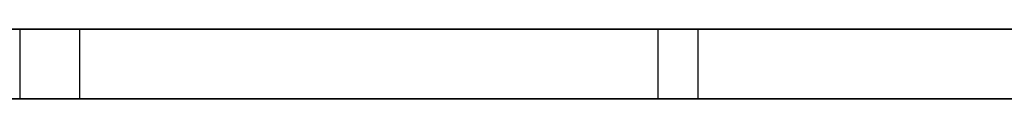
# Model space of a CAD drawing. Extents: x -3.09 to 3.09, y -0.36 to 1.94.
# Tile 158 of 168: x 0.331033 to 0.336662, y 1.8416 to 1.842. Entities that reach past the tile are written whole.
import ezdxf

# ---------------------------------------------------------------- set-up
doc = ezdxf.new("R2010")
doc.units = 0
doc.layers.get('0').update_dxf_attribs({"linetype": 'CONTINUOUS'})

# ---------------------------------------------------------------- blocks, each defined once
blk = doc.blocks.new('*U1')
at = {"extrusion": (0, 1, 0)}
for p, q in [((-3.01875, 1.842, 0.83), (3.01875, 1.842, 0.83)), ((3.01875, 1.842, -0.83), (-3.01875, 1.842, -0.83)), ((-2.92375, 1.842, -0.815), (2.92375, 1.842, -0.815)), ((2.92375, 1.842, 0.815), (-2.92375, 1.842, 0.815)), ((2.92375, 1.842, -0.7525), (-2.92375, 1.842, -0.7525)), ((-2.92375, 1.842, 0.7525), (2.92375, 1.842, 0.7525)), ((0.3313754, 1.842, -0.3633736), (0.3310333, 1.842, -0.3780804)), ((0.3663754, 1.842, -0.3458165), (0.3346815, 1.842, -0.3458165)), ((2.92375, 1.8416, -0.815), (-2.92375, 1.8416, -0.815)), ((-2.92375, 1.8416, 0.815), (2.92375, 1.8416, 0.815)), ((2.92375, 1.8416, -0.7525), (-2.92375, 1.8416, -0.7525)), ((-2.92375, 1.8416, 0.7525), (2.92375, 1.8416, 0.7525)), ((0.3310333, 1.8416, -0.3780804), (0.3313754, 1.8416, -0.3633736)), ((0.3346815, 1.8416, -0.3458165), (0.3663754, 1.8416, -0.3458165))]:
    blk.add_line(p, q, dxfattribs=at)
at = {"extrusion": (0, 0, -1)}
for p, q in [((-3.01875, 1.842, 0.83), (3.01875, 1.842, 0.83)), ((2.92375, 1.842, -0.7525), (-2.92375, 1.842, -0.7525)), ((2.92375, 1.842, 0.815), (-2.92375, 1.842, 0.815)), ((0.3663754, 1.842, -0.3458165), (0.3346815, 1.842, -0.3458165)), ((0.3346815, 1.842, -0.3458165), (0.3346815, 1.8416, -0.3458165)), ((2.92375, 1.8416, -0.7525), (-2.92375, 1.8416, -0.7525)), ((-2.92375, 1.8416, 0.815), (2.92375, 1.8416, 0.815)), ((0.3346815, 1.8416, -0.3458165), (0.3663754, 1.8416, -0.3458165))]:
    blk.add_line(p, q, dxfattribs=at)
for p, q in [((3.01875, 1.842, -0.83), (-3.01875, 1.842, -0.83)), ((-2.92375, 1.842, 0.7525), (2.92375, 1.842, 0.7525)), ((-2.92375, 1.842, -0.815), (2.92375, 1.842, -0.815)), ((0.3310333, 1.842, -0.3780804), (0.3310333, 1.8416, -0.3780804)), ((0.3313754, 1.842, -0.3633736), (0.3313754, 1.8416, -0.3633736)), ((0.3346815, 1.842, -0.3458165), (0.3346815, 1.8416, -0.3458165)), ((0.3349096, 1.842, -0.4431781), (0.3349096, 1.8416, -0.4431781)), ((0.3349096, 1.842, -0.4431781), (0.3349096, 1.8416, -0.4431781)), ((-2.92375, 1.8416, 0.7525), (2.92375, 1.8416, 0.7525)), ((2.92375, 1.8416, -0.815), (-2.92375, 1.8416, -0.815))]:
    blk.add_line(p, q)
at = {"extrusion": (0.99973, 0, -0.02325)}
for p, q in [((0.3313754, 1.842, -0.3633736), (0.3310333, 1.842, -0.3780804)), ((0.3310333, 1.842, -0.3780804), (0.3310333, 1.8416, -0.3780804)), ((0.3313754, 1.842, -0.3633736), (0.3313754, 1.8416, -0.3633736)), ((0.3310333, 1.8416, -0.3780804), (0.3313754, 1.8416, -0.3633736))]:
    blk.add_line(p, q, dxfattribs=at)
for points in [[(0.330991, 1.842, -0.430295), (0.331085, 1.842, -0.430403), (0.331178, 1.842, -0.430512), (0.331269, 1.842, -0.430623), (0.33136, 1.842, -0.430734), (0.331449, 1.842, -0.430847), (0.331537, 1.842, -0.430961), (0.331624, 1.842, -0.431076), (0.33171, 1.842, -0.431192), (0.331795, 1.842, -0.431309), (0.331879, 1.842, -0.431427), (0.331961, 1.842, -0.431547), (0.332042, 1.842, -0.431668), (0.332123, 1.842, -0.43179), (0.332202, 1.842, -0.431913), (0.33228, 1.842, -0.432037), (0.332356, 1.842, -0.432162), (0.332432, 1.842, -0.432289), (0.332507, 1.842, -0.432416), (0.33258, 1.842, -0.432545), (0.332652, 1.842, -0.432675), (0.332723, 1.842, -0.432806), (0.332793, 1.842, -0.432938), (0.332862, 1.842, -0.433072), (0.33293, 1.842, -0.433206), (0.332996, 1.842, -0.433342), (0.333062, 1.842, -0.433479), (0.333126, 1.842, -0.433617), (0.333189, 1.842, -0.433756), (0.333251, 1.842, -0.433896), (0.333312, 1.842, -0.434037), (0.333372, 1.842, -0.43418), (0.33343, 1.842, -0.434324), (0.333488, 1.842, -0.434468), (0.333544, 1.842, -0.434614), (0.333599, 1.842, -0.434762), (0.333653, 1.842, -0.43491), (0.333706, 1.842, -0.435059), (0.333758, 1.842, -0.43521), (0.333808, 1.842, -0.435362), (0.333858, 1.842, -0.435515), (0.333906, 1.842, -0.435669), (0.333953, 1.842, -0.435824), (0.334, 1.842, -0.43598), (0.334044, 1.842, -0.436138), (0.334088, 1.842, -0.436297), (0.334131, 1.842, -0.436456), (0.334172, 1.842, -0.436617), (0.334213, 1.842, -0.436779), (0.334252, 1.842, -0.436943), (0.33429, 1.842, -0.437107), (0.334327, 1.842, -0.437273), (0.334363, 1.842, -0.437439), (0.334398, 1.842, -0.437607), (0.334431, 1.842, -0.437776), (0.334464, 1.842, -0.437947), (0.334495, 1.842, -0.438118), (0.334525, 1.842, -0.43829), (0.334554, 1.842, -0.438464), (0.334582, 1.842, -0.438639), (0.334609, 1.842, -0.438815), (0.334634, 1.842, -0.438992), (0.334659, 1.842, -0.43917), (0.334682, 1.842, -0.439349), (0.334704, 1.842, -0.43953), (0.334725, 1.842, -0.439711), (0.334745, 1.842, -0.439894), (0.334764, 1.842, -0.440078), (0.334782, 1.842, -0.440263), (0.334798, 1.842, -0.44045), (0.334813, 1.842, -0.440637), (0.334828, 1.842, -0.440826), (0.334841, 1.842, -0.441015), (0.334853, 1.842, -0.441206), (0.334863, 1.842, -0.441398), (0.334873, 1.842, -0.441591), (0.334882, 1.842, -0.441786), (0.334889, 1.842, -0.441981), (0.334895, 1.842, -0.442178), (0.3349, 1.842, -0.442376), (0.334904, 1.842, -0.442574), (0.334907, 1.842, -0.442775), (0.334909, 1.842, -0.442976), (0.33491, 1.842, -0.443178)], [(0.330991, 1.842, -0.430295), (0.331085, 1.842, -0.430403), (0.331178, 1.842, -0.430512), (0.331269, 1.842, -0.430623), (0.33136, 1.842, -0.430734), (0.331449, 1.842, -0.430847), (0.331537, 1.842, -0.430961), (0.331624, 1.842, -0.431076), (0.33171, 1.842, -0.431192), (0.331795, 1.842, -0.431309), (0.331879, 1.842, -0.431427), (0.331961, 1.842, -0.431547), (0.332042, 1.842, -0.431668), (0.332123, 1.842, -0.43179), (0.332202, 1.842, -0.431913), (0.33228, 1.842, -0.432037), (0.332356, 1.842, -0.432162), (0.332432, 1.842, -0.432289), (0.332507, 1.842, -0.432416), (0.33258, 1.842, -0.432545), (0.332652, 1.842, -0.432675), (0.332723, 1.842, -0.432806), (0.332793, 1.842, -0.432938), (0.332862, 1.842, -0.433072), (0.33293, 1.842, -0.433206), (0.332996, 1.842, -0.433342), (0.333062, 1.842, -0.433479), (0.333126, 1.842, -0.433617), (0.333189, 1.842, -0.433756), (0.333251, 1.842, -0.433896), (0.333312, 1.842, -0.434037), (0.333372, 1.842, -0.43418), (0.33343, 1.842, -0.434324), (0.333488, 1.842, -0.434468), (0.333544, 1.842, -0.434614), (0.333599, 1.842, -0.434762), (0.333653, 1.842, -0.43491), (0.333706, 1.842, -0.435059), (0.333758, 1.842, -0.43521), (0.333808, 1.842, -0.435362), (0.333858, 1.842, -0.435515), (0.333906, 1.842, -0.435669), (0.333953, 1.842, -0.435824), (0.334, 1.842, -0.43598), (0.334044, 1.842, -0.436138), (0.334088, 1.842, -0.436297), (0.334131, 1.842, -0.436456), (0.334172, 1.842, -0.436617), (0.334213, 1.842, -0.436779), (0.334252, 1.842, -0.436943), (0.33429, 1.842, -0.437107), (0.334327, 1.842, -0.437273), (0.334363, 1.842, -0.437439), (0.334398, 1.842, -0.437607), (0.334431, 1.842, -0.437776), (0.334464, 1.842, -0.437947), (0.334495, 1.842, -0.438118), (0.334525, 1.842, -0.43829), (0.334554, 1.842, -0.438464), (0.334582, 1.842, -0.438639), (0.334609, 1.842, -0.438815), (0.334634, 1.842, -0.438992), (0.334659, 1.842, -0.43917), (0.334682, 1.842, -0.439349), (0.334704, 1.842, -0.43953), (0.334725, 1.842, -0.439711), (0.334745, 1.842, -0.439894), (0.334764, 1.842, -0.440078), (0.334782, 1.842, -0.440263), (0.334798, 1.842, -0.44045), (0.334813, 1.842, -0.440637), (0.334828, 1.842, -0.440826), (0.334841, 1.842, -0.441015), (0.334853, 1.842, -0.441206), (0.334863, 1.842, -0.441398), (0.334873, 1.842, -0.441591), (0.334882, 1.842, -0.441786), (0.334889, 1.842, -0.441981), (0.334895, 1.842, -0.442178), (0.3349, 1.842, -0.442376), (0.334904, 1.842, -0.442574), (0.334907, 1.842, -0.442775), (0.334909, 1.842, -0.442976), (0.33491, 1.842, -0.443178)], [(0.33491, 1.842, -0.443178), (0.334909, 1.842, -0.443369), (0.334907, 1.842, -0.443558), (0.334905, 1.842, -0.443747), (0.334901, 1.842, -0.443934), (0.334896, 1.842, -0.444121), (0.33489, 1.842, -0.444307), (0.334883, 1.842, -0.444491), (0.334874, 1.842, -0.444675), (0.334865, 1.842, -0.444858), (0.334855, 1.842, -0.445039), (0.334843, 1.842, -0.44522), (0.33483, 1.842, -0.4454), (0.334817, 1.842, -0.445579), (0.334802, 1.842, -0.445757), (0.334786, 1.842, -0.445934), (0.334769, 1.842, -0.446109), (0.334751, 1.842, -0.446284), (0.334731, 1.842, -0.446458), (0.334711, 1.842, -0.446631), (0.33469, 1.842, -0.446803), (0.334667, 1.842, -0.446974), (0.334643, 1.842, -0.447144), (0.334619, 1.842, -0.447313), (0.334593, 1.842, -0.447481), (0.334566, 1.842, -0.447649), (0.334538, 1.842, -0.447815), (0.334509, 1.842, -0.44798), (0.334478, 1.842, -0.448144), (0.334447, 1.842, -0.448307), (0.334415, 1.842, -0.44847), (0.334381, 1.842, -0.448631), (0.334346, 1.842, -0.448791), (0.334311, 1.842, -0.44895), (0.334274, 1.842, -0.449109), (0.334236, 1.842, -0.449266), (0.334197, 1.842, -0.449422), (0.334157, 1.842, -0.449578), (0.334115, 1.842, -0.449732), (0.334073, 1.842, -0.449886), (0.33403, 1.842, -0.450038), (0.333985, 1.842, -0.45019), (0.333939, 1.842, -0.45034), (0.333893, 1.842, -0.45049), (0.333845, 1.842, -0.450639), (0.333796, 1.842, -0.450786), (0.333746, 1.842, -0.450933), (0.333695, 1.842, -0.451078), (0.333642, 1.842, -0.451223), (0.333589, 1.842, -0.451367), (0.333535, 1.842, -0.45151), (0.333479, 1.842, -0.451651), (0.333422, 1.842, -0.451792), (0.333365, 1.842, -0.451932), (0.333306, 1.842, -0.452071), (0.333246, 1.842, -0.452209), (0.333185, 1.842, -0.452346), (0.333123, 1.842, -0.452482), (0.333059, 1.842, -0.452616), (0.332995, 1.842, -0.45275), (0.332929, 1.842, -0.452883), (0.332863, 1.842, -0.453015), (0.332795, 1.842, -0.453146), (0.332727, 1.842, -0.453277), (0.332657, 1.842, -0.453406), (0.332586, 1.842, -0.453534), (0.332514, 1.842, -0.453661), (0.332441, 1.842, -0.453787), (0.332366, 1.842, -0.453912), (0.332291, 1.842, -0.454036), (0.332214, 1.842, -0.45416), (0.332137, 1.842, -0.454282), (0.332058, 1.842, -0.454403), (0.331979, 1.842, -0.454524), (0.331898, 1.842, -0.454643), (0.331816, 1.842, -0.454761), (0.331733, 1.842, -0.454879), (0.331649, 1.842, -0.454995), (0.331563, 1.842, -0.455111), (0.331477, 1.842, -0.455225), (0.331389, 1.842, -0.455338), (0.331301, 1.842, -0.455451), (0.331211, 1.842, -0.455563), (0.33112, 1.842, -0.455673), (0.331029, 1.842, -0.455783)], [(0.33491, 1.842, -0.443178), (0.334909, 1.842, -0.443369), (0.334907, 1.842, -0.443558), (0.334905, 1.842, -0.443747), (0.334901, 1.842, -0.443934), (0.334896, 1.842, -0.444121), (0.33489, 1.842, -0.444307), (0.334883, 1.842, -0.444491), (0.334874, 1.842, -0.444675), (0.334865, 1.842, -0.444858), (0.334855, 1.842, -0.445039), (0.334843, 1.842, -0.44522), (0.33483, 1.842, -0.4454), (0.334817, 1.842, -0.445579), (0.334802, 1.842, -0.445757), (0.334786, 1.842, -0.445934), (0.334769, 1.842, -0.446109), (0.334751, 1.842, -0.446284), (0.334731, 1.842, -0.446458), (0.334711, 1.842, -0.446631), (0.33469, 1.842, -0.446803), (0.334667, 1.842, -0.446974), (0.334643, 1.842, -0.447144), (0.334619, 1.842, -0.447313), (0.334593, 1.842, -0.447481), (0.334566, 1.842, -0.447649), (0.334538, 1.842, -0.447815), (0.334509, 1.842, -0.44798), (0.334478, 1.842, -0.448144), (0.334447, 1.842, -0.448307), (0.334415, 1.842, -0.44847), (0.334381, 1.842, -0.448631), (0.334346, 1.842, -0.448791), (0.334311, 1.842, -0.44895), (0.334274, 1.842, -0.449109), (0.334236, 1.842, -0.449266), (0.334197, 1.842, -0.449422), (0.334157, 1.842, -0.449578), (0.334115, 1.842, -0.449732), (0.334073, 1.842, -0.449886), (0.33403, 1.842, -0.450038), (0.333985, 1.842, -0.45019), (0.333939, 1.842, -0.45034), (0.333893, 1.842, -0.45049), (0.333845, 1.842, -0.450639), (0.333796, 1.842, -0.450786), (0.333746, 1.842, -0.450933), (0.333695, 1.842, -0.451078), (0.333642, 1.842, -0.451223), (0.333589, 1.842, -0.451367), (0.333535, 1.842, -0.45151), (0.333479, 1.842, -0.451651), (0.333422, 1.842, -0.451792), (0.333365, 1.842, -0.451932), (0.333306, 1.842, -0.452071), (0.333246, 1.842, -0.452209), (0.333185, 1.842, -0.452346), (0.333123, 1.842, -0.452482), (0.333059, 1.842, -0.452616), (0.332995, 1.842, -0.45275), (0.332929, 1.842, -0.452883), (0.332863, 1.842, -0.453015), (0.332795, 1.842, -0.453146), (0.332727, 1.842, -0.453277), (0.332657, 1.842, -0.453406), (0.332586, 1.842, -0.453534), (0.332514, 1.842, -0.453661), (0.332441, 1.842, -0.453787), (0.332366, 1.842, -0.453912), (0.332291, 1.842, -0.454036), (0.332214, 1.842, -0.45416), (0.332137, 1.842, -0.454282), (0.332058, 1.842, -0.454403), (0.331979, 1.842, -0.454524), (0.331898, 1.842, -0.454643), (0.331816, 1.842, -0.454761), (0.331733, 1.842, -0.454879), (0.331649, 1.842, -0.454995), (0.331563, 1.842, -0.455111), (0.331477, 1.842, -0.455225), (0.331389, 1.842, -0.455338), (0.331301, 1.842, -0.455451), (0.331211, 1.842, -0.455563), (0.33112, 1.842, -0.455673), (0.331029, 1.842, -0.455783)], [(0.327481, 1.842, -0.485428), (0.32791, 1.842, -0.485387), (0.328337, 1.842, -0.485342), (0.32876, 1.842, -0.485296), (0.329181, 1.842, -0.485248), (0.3296, 1.842, -0.485197), (0.330016, 1.842, -0.485145), (0.330429, 1.842, -0.48509), (0.33084, 1.842, -0.485033), (0.331248, 1.842, -0.484974), (0.331653, 1.842, -0.484912), (0.332056, 1.842, -0.484849), (0.332456, 1.842, -0.484783), (0.332854, 1.842, -0.484716), (0.333249, 1.842, -0.484646), (0.333641, 1.842, -0.484574), (0.334031, 1.842, -0.4845), (0.334418, 1.842, -0.484423), (0.334803, 1.842, -0.484345), (0.335185, 1.842, -0.484264), (0.335564, 1.842, -0.484181), (0.335941, 1.842, -0.484096), (0.336315, 1.842, -0.484009), (0.336686, 1.842, -0.48392)], [(0.327481, 1.842, -0.485428), (0.32791, 1.842, -0.485387), (0.328337, 1.842, -0.485342), (0.32876, 1.842, -0.485296), (0.329181, 1.842, -0.485248), (0.3296, 1.842, -0.485197), (0.330016, 1.842, -0.485145), (0.330429, 1.842, -0.48509), (0.33084, 1.842, -0.485033), (0.331248, 1.842, -0.484974), (0.331653, 1.842, -0.484912), (0.332056, 1.842, -0.484849), (0.332456, 1.842, -0.484783), (0.332854, 1.842, -0.484716), (0.333249, 1.842, -0.484646), (0.333641, 1.842, -0.484574), (0.334031, 1.842, -0.4845), (0.334418, 1.842, -0.484423), (0.334803, 1.842, -0.484345), (0.335185, 1.842, -0.484264), (0.335564, 1.842, -0.484181), (0.335941, 1.842, -0.484096), (0.336315, 1.842, -0.484009), (0.336686, 1.842, -0.48392)], [(0.334682, 1.842, -0.345817), (0.334651, 1.842, -0.345879), (0.33462, 1.842, -0.345941), (0.334589, 1.842, -0.346004), (0.334559, 1.842, -0.346067), (0.334528, 1.842, -0.346131), (0.334498, 1.842, -0.346194), (0.334468, 1.842, -0.346258), (0.334438, 1.842, -0.346323), (0.334408, 1.842, -0.346387), (0.334379, 1.842, -0.346452), (0.334349, 1.842, -0.346518), (0.33432, 1.842, -0.346583), (0.334291, 1.842, -0.346649), (0.334262, 1.842, -0.346715), (0.334233, 1.842, -0.346781), (0.334204, 1.842, -0.346848), (0.334176, 1.842, -0.346915), (0.334147, 1.842, -0.346983), (0.334119, 1.842, -0.34705), (0.334091, 1.842, -0.347118), (0.334063, 1.842, -0.347186), (0.334035, 1.842, -0.347255), (0.334007, 1.842, -0.347324), (0.33398, 1.842, -0.347393), (0.333952, 1.842, -0.347462), (0.333925, 1.842, -0.347532), (0.333898, 1.842, -0.347602), (0.333871, 1.842, -0.347672), (0.333845, 1.842, -0.347743), (0.333818, 1.842, -0.347814), (0.333791, 1.842, -0.347885), (0.333765, 1.842, -0.347957), (0.333739, 1.842, -0.348028), (0.333713, 1.842, -0.348101), (0.333687, 1.842, -0.348173), (0.333661, 1.842, -0.348246), (0.333636, 1.842, -0.348319), (0.33361, 1.842, -0.348392), (0.333585, 1.842, -0.348466), (0.33356, 1.842, -0.34854), (0.333535, 1.842, -0.348614), (0.33351, 1.842, -0.348688), (0.333486, 1.842, -0.348763), (0.333461, 1.842, -0.348838), (0.333437, 1.842, -0.348914), (0.333412, 1.842, -0.348989), (0.333388, 1.842, -0.349066), (0.333365, 1.842, -0.349142), (0.333341, 1.842, -0.349218), (0.333317, 1.842, -0.349295), (0.333294, 1.842, -0.349373), (0.33327, 1.842, -0.34945), (0.333247, 1.842, -0.349528), (0.333224, 1.842, -0.349606), (0.333201, 1.842, -0.349685), (0.333179, 1.842, -0.349763), (0.333156, 1.842, -0.349842), (0.333134, 1.842, -0.349922), (0.333111, 1.842, -0.350001), (0.333089, 1.842, -0.350081), (0.333067, 1.842, -0.350161), (0.333045, 1.842, -0.350242), (0.333024, 1.842, -0.350323), (0.333002, 1.842, -0.350404), (0.332981, 1.842, -0.350485), (0.33296, 1.842, -0.350567), (0.332939, 1.842, -0.350649), (0.332918, 1.842, -0.350731), (0.332897, 1.842, -0.350814), (0.332876, 1.842, -0.350897), (0.332856, 1.842, -0.35098), (0.332836, 1.842, -0.351064), (0.332815, 1.842, -0.351148), (0.332795, 1.842, -0.351232), (0.332776, 1.842, -0.351316), (0.332756, 1.842, -0.351401), (0.332736, 1.842, -0.351486), (0.332717, 1.842, -0.351571), (0.332698, 1.842, -0.351657), (0.332678, 1.842, -0.351743), (0.33266, 1.842, -0.351829), (0.332641, 1.842, -0.351915), (0.332622, 1.842, -0.352002), (0.332604, 1.842, -0.352089), (0.332585, 1.842, -0.352177), (0.332567, 1.842, -0.352265), (0.332549, 1.842, -0.352353), (0.332531, 1.842, -0.352441), (0.332513, 1.842, -0.35253), (0.332496, 1.842, -0.352618), (0.332478, 1.842, -0.352708), (0.332461, 1.842, -0.352797), (0.332444, 1.842, -0.352887), (0.332427, 1.842, -0.352977), (0.33241, 1.842, -0.353068), (0.332393, 1.842, -0.353158), (0.332376, 1.842, -0.353249), (0.33236, 1.842, -0.353341), (0.332344, 1.842, -0.353433), (0.332327, 1.842, -0.353525), (0.332311, 1.842, -0.353617), (0.332295, 1.842, -0.35371), (0.33228, 1.842, -0.353803), (0.332264, 1.842, -0.353897), (0.332248, 1.842, -0.353991), (0.332233, 1.842, -0.354085), (0.332217, 1.842, -0.354179), (0.332202, 1.842, -0.354274), (0.332187, 1.842, -0.35437), (0.332172, 1.842, -0.354465), (0.332157, 1.842, -0.354561), (0.332143, 1.842, -0.354658), (0.332128, 1.842, -0.354754), (0.332114, 1.842, -0.354851), (0.332099, 1.842, -0.354949), (0.332085, 1.842, -0.355046), (0.332071, 1.842, -0.355145), (0.332057, 1.842, -0.355243), (0.332043, 1.842, -0.355342), (0.332029, 1.842, -0.355441), (0.332016, 1.842, -0.35554), (0.332002, 1.842, -0.35564), (0.331989, 1.842, -0.35574), (0.331976, 1.842, -0.355841), (0.331963, 1.842, -0.355942), (0.33195, 1.842, -0.356043), (0.331937, 1.842, -0.356145), (0.331924, 1.842, -0.356246), (0.331912, 1.842, -0.356349), (0.331899, 1.842, -0.356451), (0.331887, 1.842, -0.356554), (0.331875, 1.842, -0.356658), (0.331863, 1.842, -0.356761), (0.331851, 1.842, -0.356865), (0.331839, 1.842, -0.35697), (0.331827, 1.842, -0.357074), (0.331815, 1.842, -0.35718), (0.331804, 1.842, -0.357285), (0.331793, 1.842, -0.357391), (0.331781, 1.842, -0.357497), (0.33177, 1.842, -0.357603), (0.331759, 1.842, -0.35771), (0.331749, 1.842, -0.357817), (0.331738, 1.842, -0.357925), (0.331727, 1.842, -0.358033), (0.331717, 1.842, -0.358141), (0.331706, 1.842, -0.35825), (0.331696, 1.842, -0.358359), (0.331686, 1.842, -0.358468), (0.331676, 1.842, -0.358577), (0.331666, 1.842, -0.358687), (0.331657, 1.842, -0.358798), (0.331647, 1.842, -0.358908), (0.331638, 1.842, -0.359019), (0.331628, 1.842, -0.359131), (0.331619, 1.842, -0.359243), (0.33161, 1.842, -0.359355), (0.331601, 1.842, -0.359467), (0.331592, 1.842, -0.35958), (0.331583, 1.842, -0.359693), (0.331575, 1.842, -0.359806), (0.331566, 1.842, -0.35992), (0.331558, 1.842, -0.360034), (0.33155, 1.842, -0.360149), (0.331542, 1.842, -0.360264), (0.331534, 1.842, -0.360379), (0.331526, 1.842, -0.360495), (0.331518, 1.842, -0.360611), (0.331511, 1.842, -0.360727), (0.331503, 1.842, -0.360844), (0.331496, 1.842, -0.36096), (0.331489, 1.842, -0.361078), (0.331482, 1.842, -0.361195), (0.331475, 1.842, -0.361314), (0.331468, 1.842, -0.361432), (0.331461, 1.842, -0.361551), (0.331454, 1.842, -0.36167), (0.331448, 1.842, -0.361789), (0.331442, 1.842, -0.361909), (0.331435, 1.842, -0.362029), (0.331429, 1.842, -0.36215), (0.331423, 1.842, -0.36227), (0.331418, 1.842, -0.362392), (0.331412, 1.842, -0.362513), (0.331406, 1.842, -0.362635), (0.331401, 1.842, -0.362757), (0.331395, 1.842, -0.36288), (0.33139, 1.842, -0.363003), (0.331385, 1.842, -0.363126), (0.33138, 1.842, -0.36325), (0.331375, 1.842, -0.363374)], [(0.334682, 1.842, -0.345817), (0.334651, 1.842, -0.345879), (0.33462, 1.842, -0.345941), (0.334589, 1.842, -0.346004), (0.334559, 1.842, -0.346067), (0.334528, 1.842, -0.346131), (0.334498, 1.842, -0.346194), (0.334468, 1.842, -0.346258), (0.334438, 1.842, -0.346323), (0.334408, 1.842, -0.346387), (0.334379, 1.842, -0.346452), (0.334349, 1.842, -0.346518), (0.33432, 1.842, -0.346583), (0.334291, 1.842, -0.346649), (0.334262, 1.842, -0.346715), (0.334233, 1.842, -0.346781), (0.334204, 1.842, -0.346848), (0.334176, 1.842, -0.346915), (0.334147, 1.842, -0.346983), (0.334119, 1.842, -0.34705), (0.334091, 1.842, -0.347118), (0.334063, 1.842, -0.347186), (0.334035, 1.842, -0.347255), (0.334007, 1.842, -0.347324), (0.33398, 1.842, -0.347393), (0.333952, 1.842, -0.347462), (0.333925, 1.842, -0.347532), (0.333898, 1.842, -0.347602), (0.333871, 1.842, -0.347672), (0.333845, 1.842, -0.347743), (0.333818, 1.842, -0.347814), (0.333791, 1.842, -0.347885), (0.333765, 1.842, -0.347957), (0.333739, 1.842, -0.348028), (0.333713, 1.842, -0.348101), (0.333687, 1.842, -0.348173), (0.333661, 1.842, -0.348246), (0.333636, 1.842, -0.348319), (0.33361, 1.842, -0.348392), (0.333585, 1.842, -0.348466), (0.33356, 1.842, -0.34854), (0.333535, 1.842, -0.348614), (0.33351, 1.842, -0.348688), (0.333486, 1.842, -0.348763), (0.333461, 1.842, -0.348838), (0.333437, 1.842, -0.348914), (0.333412, 1.842, -0.348989), (0.333388, 1.842, -0.349066), (0.333365, 1.842, -0.349142), (0.333341, 1.842, -0.349218), (0.333317, 1.842, -0.349295), (0.333294, 1.842, -0.349373), (0.33327, 1.842, -0.34945), (0.333247, 1.842, -0.349528), (0.333224, 1.842, -0.349606), (0.333201, 1.842, -0.349685), (0.333179, 1.842, -0.349763), (0.333156, 1.842, -0.349842), (0.333134, 1.842, -0.349922), (0.333111, 1.842, -0.350001), (0.333089, 1.842, -0.350081), (0.333067, 1.842, -0.350161), (0.333045, 1.842, -0.350242), (0.333024, 1.842, -0.350323), (0.333002, 1.842, -0.350404), (0.332981, 1.842, -0.350485), (0.33296, 1.842, -0.350567), (0.332939, 1.842, -0.350649), (0.332918, 1.842, -0.350731), (0.332897, 1.842, -0.350814), (0.332876, 1.842, -0.350897), (0.332856, 1.842, -0.35098), (0.332836, 1.842, -0.351064), (0.332815, 1.842, -0.351148), (0.332795, 1.842, -0.351232), (0.332776, 1.842, -0.351316), (0.332756, 1.842, -0.351401), (0.332736, 1.842, -0.351486), (0.332717, 1.842, -0.351571), (0.332698, 1.842, -0.351657), (0.332678, 1.842, -0.351743), (0.33266, 1.842, -0.351829), (0.332641, 1.842, -0.351915), (0.332622, 1.842, -0.352002), (0.332604, 1.842, -0.352089), (0.332585, 1.842, -0.352177), (0.332567, 1.842, -0.352265), (0.332549, 1.842, -0.352353), (0.332531, 1.842, -0.352441), (0.332513, 1.842, -0.35253), (0.332496, 1.842, -0.352618), (0.332478, 1.842, -0.352708), (0.332461, 1.842, -0.352797), (0.332444, 1.842, -0.352887), (0.332427, 1.842, -0.352977), (0.33241, 1.842, -0.353068), (0.332393, 1.842, -0.353158), (0.332376, 1.842, -0.353249), (0.33236, 1.842, -0.353341), (0.332344, 1.842, -0.353433), (0.332327, 1.842, -0.353525), (0.332311, 1.842, -0.353617), (0.332295, 1.842, -0.35371), (0.33228, 1.842, -0.353803), (0.332264, 1.842, -0.353897), (0.332248, 1.842, -0.353991), (0.332233, 1.842, -0.354085), (0.332217, 1.842, -0.354179), (0.332202, 1.842, -0.354274), (0.332187, 1.842, -0.35437), (0.332172, 1.842, -0.354465), (0.332157, 1.842, -0.354561), (0.332143, 1.842, -0.354658), (0.332128, 1.842, -0.354754), (0.332114, 1.842, -0.354851), (0.332099, 1.842, -0.354949), (0.332085, 1.842, -0.355046), (0.332071, 1.842, -0.355145), (0.332057, 1.842, -0.355243), (0.332043, 1.842, -0.355342), (0.332029, 1.842, -0.355441), (0.332016, 1.842, -0.35554), (0.332002, 1.842, -0.35564), (0.331989, 1.842, -0.35574), (0.331976, 1.842, -0.355841), (0.331963, 1.842, -0.355942), (0.33195, 1.842, -0.356043), (0.331937, 1.842, -0.356145), (0.331924, 1.842, -0.356246), (0.331912, 1.842, -0.356349), (0.331899, 1.842, -0.356451), (0.331887, 1.842, -0.356554), (0.331875, 1.842, -0.356658), (0.331863, 1.842, -0.356761), (0.331851, 1.842, -0.356865), (0.331839, 1.842, -0.35697), (0.331827, 1.842, -0.357074), (0.331815, 1.842, -0.35718), (0.331804, 1.842, -0.357285), (0.331793, 1.842, -0.357391), (0.331781, 1.842, -0.357497), (0.33177, 1.842, -0.357603), (0.331759, 1.842, -0.35771), (0.331749, 1.842, -0.357817), (0.331738, 1.842, -0.357925), (0.331727, 1.842, -0.358033), (0.331717, 1.842, -0.358141), (0.331706, 1.842, -0.35825), (0.331696, 1.842, -0.358359), (0.331686, 1.842, -0.358468), (0.331676, 1.842, -0.358577), (0.331666, 1.842, -0.358687), (0.331657, 1.842, -0.358798), (0.331647, 1.842, -0.358908), (0.331638, 1.842, -0.359019), (0.331628, 1.842, -0.359131), (0.331619, 1.842, -0.359243), (0.33161, 1.842, -0.359355), (0.331601, 1.842, -0.359467), (0.331592, 1.842, -0.35958), (0.331583, 1.842, -0.359693), (0.331575, 1.842, -0.359806), (0.331566, 1.842, -0.35992), (0.331558, 1.842, -0.360034), (0.33155, 1.842, -0.360149), (0.331542, 1.842, -0.360264), (0.331534, 1.842, -0.360379), (0.331526, 1.842, -0.360495), (0.331518, 1.842, -0.360611), (0.331511, 1.842, -0.360727), (0.331503, 1.842, -0.360844), (0.331496, 1.842, -0.36096), (0.331489, 1.842, -0.361078), (0.331482, 1.842, -0.361195), (0.331475, 1.842, -0.361314), (0.331468, 1.842, -0.361432), (0.331461, 1.842, -0.361551), (0.331454, 1.842, -0.36167), (0.331448, 1.842, -0.361789), (0.331442, 1.842, -0.361909), (0.331435, 1.842, -0.362029), (0.331429, 1.842, -0.36215), (0.331423, 1.842, -0.36227), (0.331418, 1.842, -0.362392), (0.331412, 1.842, -0.362513), (0.331406, 1.842, -0.362635), (0.331401, 1.842, -0.362757), (0.331395, 1.842, -0.36288), (0.33139, 1.842, -0.363003), (0.331385, 1.842, -0.363126), (0.33138, 1.842, -0.36325), (0.331375, 1.842, -0.363374)], [(0.331018, 1.8416, -0.430326), (0.331158, 1.8416, -0.430489), (0.331296, 1.8416, -0.430655), (0.331431, 1.8416, -0.430824), (0.331563, 1.8416, -0.430995), (0.331693, 1.8416, -0.431169), (0.331821, 1.8416, -0.431345), (0.331946, 1.8416, -0.431524), (0.332068, 1.8416, -0.431706), (0.332187, 1.8416, -0.43189), (0.332304, 1.8416, -0.432077), (0.332419, 1.8416, -0.432267), (0.332531, 1.8416, -0.432459), (0.33264, 1.8416, -0.432653), (0.332747, 1.8416, -0.432851), (0.332851, 1.8416, -0.43305), (0.332953, 1.8416, -0.433253), (0.333052, 1.8416, -0.433458), (0.333148, 1.8416, -0.433666), (0.333242, 1.8416, -0.433876), (0.333334, 1.8416, -0.434089), (0.333422, 1.8416, -0.434304), (0.333509, 1.8416, -0.434522), (0.333592, 1.8416, -0.434743), (0.333673, 1.8416, -0.434966), (0.333752, 1.8416, -0.435192), (0.333828, 1.8416, -0.435421), (0.333901, 1.8416, -0.435652), (0.333972, 1.8416, -0.435885), (0.33404, 1.8416, -0.436122), (0.334106, 1.8416, -0.436361), (0.334169, 1.8416, -0.436602), (0.334229, 1.8416, -0.436846), (0.334287, 1.8416, -0.437093), (0.334342, 1.8416, -0.437342), (0.334395, 1.8416, -0.437594), (0.334445, 1.8416, -0.437849), (0.334493, 1.8416, -0.438106), (0.334538, 1.8416, -0.438365), (0.33458, 1.8416, -0.438628), (0.33462, 1.8416, -0.438893), (0.334657, 1.8416, -0.43916), (0.334692, 1.8416, -0.43943), (0.334724, 1.8416, -0.439703), (0.334754, 1.8416, -0.439978), (0.334781, 1.8416, -0.440256), (0.334805, 1.8416, -0.440537), (0.334827, 1.8416, -0.44082), (0.334847, 1.8416, -0.441105), (0.334863, 1.8416, -0.441394), (0.334877, 1.8416, -0.441685), (0.334889, 1.8416, -0.441978), (0.334898, 1.8416, -0.442274), (0.334904, 1.8416, -0.442573), (0.334908, 1.8416, -0.442874), (0.33491, 1.8416, -0.443178)], [(0.331018, 1.8416, -0.430326), (0.331158, 1.8416, -0.430489), (0.331296, 1.8416, -0.430655), (0.331431, 1.8416, -0.430824), (0.331563, 1.8416, -0.430995), (0.331693, 1.8416, -0.431169), (0.331821, 1.8416, -0.431345), (0.331946, 1.8416, -0.431524), (0.332068, 1.8416, -0.431706), (0.332187, 1.8416, -0.43189), (0.332304, 1.8416, -0.432077), (0.332419, 1.8416, -0.432267), (0.332531, 1.8416, -0.432459), (0.33264, 1.8416, -0.432653), (0.332747, 1.8416, -0.432851), (0.332851, 1.8416, -0.43305), (0.332953, 1.8416, -0.433253), (0.333052, 1.8416, -0.433458), (0.333148, 1.8416, -0.433666), (0.333242, 1.8416, -0.433876), (0.333334, 1.8416, -0.434089), (0.333422, 1.8416, -0.434304), (0.333509, 1.8416, -0.434522), (0.333592, 1.8416, -0.434743), (0.333673, 1.8416, -0.434966), (0.333752, 1.8416, -0.435192), (0.333828, 1.8416, -0.435421), (0.333901, 1.8416, -0.435652), (0.333972, 1.8416, -0.435885), (0.33404, 1.8416, -0.436122), (0.334106, 1.8416, -0.436361), (0.334169, 1.8416, -0.436602), (0.334229, 1.8416, -0.436846), (0.334287, 1.8416, -0.437093), (0.334342, 1.8416, -0.437342), (0.334395, 1.8416, -0.437594), (0.334445, 1.8416, -0.437849), (0.334493, 1.8416, -0.438106), (0.334538, 1.8416, -0.438365), (0.33458, 1.8416, -0.438628), (0.33462, 1.8416, -0.438893), (0.334657, 1.8416, -0.43916), (0.334692, 1.8416, -0.43943), (0.334724, 1.8416, -0.439703), (0.334754, 1.8416, -0.439978), (0.334781, 1.8416, -0.440256), (0.334805, 1.8416, -0.440537), (0.334827, 1.8416, -0.44082), (0.334847, 1.8416, -0.441105), (0.334863, 1.8416, -0.441394), (0.334877, 1.8416, -0.441685), (0.334889, 1.8416, -0.441978), (0.334898, 1.8416, -0.442274), (0.334904, 1.8416, -0.442573), (0.334908, 1.8416, -0.442874), (0.33491, 1.8416, -0.443178)], [(0.33491, 1.8416, -0.443178), (0.334908, 1.8416, -0.443464), (0.334905, 1.8416, -0.443748), (0.334898, 1.8416, -0.44403), (0.33489, 1.8416, -0.44431), (0.334878, 1.8416, -0.444587), (0.334865, 1.8416, -0.444862), (0.334849, 1.8416, -0.445135), (0.33483, 1.8416, -0.445406), (0.334809, 1.8416, -0.445674), (0.334785, 1.8416, -0.44594), (0.334759, 1.8416, -0.446205), (0.33473, 1.8416, -0.446466), (0.334699, 1.8416, -0.446726), (0.334666, 1.8416, -0.446984), (0.33463, 1.8416, -0.447239), (0.334591, 1.8416, -0.447492), (0.33455, 1.8416, -0.447743), (0.334506, 1.8416, -0.447992), (0.33446, 1.8416, -0.448238), (0.334412, 1.8416, -0.448482), (0.334361, 1.8416, -0.448724), (0.334307, 1.8416, -0.448964), (0.334251, 1.8416, -0.449202), (0.334193, 1.8416, -0.449437), (0.334132, 1.8416, -0.44967), (0.334069, 1.8416, -0.449901), (0.334003, 1.8416, -0.45013), (0.333934, 1.8416, -0.450357), (0.333863, 1.8416, -0.450581), (0.33379, 1.8416, -0.450804), (0.333714, 1.8416, -0.451024), (0.333636, 1.8416, -0.451241), (0.333555, 1.8416, -0.451457), (0.333471, 1.8416, -0.45167), (0.333386, 1.8416, -0.451881), (0.333297, 1.8416, -0.45209), (0.333206, 1.8416, -0.452297), (0.333113, 1.8416, -0.452502), (0.333017, 1.8416, -0.452704), (0.332919, 1.8416, -0.452904), (0.332818, 1.8416, -0.453102), (0.332715, 1.8416, -0.453298), (0.332609, 1.8416, -0.453491), (0.332501, 1.8416, -0.453683), (0.33239, 1.8416, -0.453872), (0.332277, 1.8416, -0.454059), (0.332161, 1.8416, -0.454244), (0.332043, 1.8416, -0.454426), (0.331923, 1.8416, -0.454606), (0.331799, 1.8416, -0.454784), (0.331674, 1.8416, -0.45496), (0.331546, 1.8416, -0.455134), (0.331415, 1.8416, -0.455306), (0.331282, 1.8416, -0.455475), (0.331146, 1.8416, -0.455642), (0.331008, 1.8416, -0.455807)], [(0.33491, 1.8416, -0.443178), (0.334908, 1.8416, -0.443464), (0.334905, 1.8416, -0.443748), (0.334898, 1.8416, -0.44403), (0.33489, 1.8416, -0.44431), (0.334878, 1.8416, -0.444587), (0.334865, 1.8416, -0.444862), (0.334849, 1.8416, -0.445135), (0.33483, 1.8416, -0.445406), (0.334809, 1.8416, -0.445674), (0.334785, 1.8416, -0.44594), (0.334759, 1.8416, -0.446205), (0.33473, 1.8416, -0.446466), (0.334699, 1.8416, -0.446726), (0.334666, 1.8416, -0.446984), (0.33463, 1.8416, -0.447239), (0.334591, 1.8416, -0.447492), (0.33455, 1.8416, -0.447743), (0.334506, 1.8416, -0.447992), (0.33446, 1.8416, -0.448238), (0.334412, 1.8416, -0.448482), (0.334361, 1.8416, -0.448724), (0.334307, 1.8416, -0.448964), (0.334251, 1.8416, -0.449202), (0.334193, 1.8416, -0.449437), (0.334132, 1.8416, -0.44967), (0.334069, 1.8416, -0.449901), (0.334003, 1.8416, -0.45013), (0.333934, 1.8416, -0.450357), (0.333863, 1.8416, -0.450581), (0.33379, 1.8416, -0.450804), (0.333714, 1.8416, -0.451024), (0.333636, 1.8416, -0.451241), (0.333555, 1.8416, -0.451457), (0.333471, 1.8416, -0.45167), (0.333386, 1.8416, -0.451881), (0.333297, 1.8416, -0.45209), (0.333206, 1.8416, -0.452297), (0.333113, 1.8416, -0.452502), (0.333017, 1.8416, -0.452704), (0.332919, 1.8416, -0.452904), (0.332818, 1.8416, -0.453102), (0.332715, 1.8416, -0.453298), (0.332609, 1.8416, -0.453491), (0.332501, 1.8416, -0.453683), (0.33239, 1.8416, -0.453872), (0.332277, 1.8416, -0.454059), (0.332161, 1.8416, -0.454244), (0.332043, 1.8416, -0.454426), (0.331923, 1.8416, -0.454606), (0.331799, 1.8416, -0.454784), (0.331674, 1.8416, -0.45496), (0.331546, 1.8416, -0.455134), (0.331415, 1.8416, -0.455306), (0.331282, 1.8416, -0.455475), (0.331146, 1.8416, -0.455642), (0.331008, 1.8416, -0.455807)], [(0.336727, 1.8416, -0.48391), (0.336168, 1.8416, -0.484044), (0.335603, 1.8416, -0.484173), (0.335032, 1.8416, -0.484297), (0.334455, 1.8416, -0.484416), (0.333872, 1.8416, -0.48453), (0.333283, 1.8416, -0.48464), (0.332688, 1.8416, -0.484744), (0.332088, 1.8416, -0.484844), (0.331481, 1.8416, -0.484939), (0.330869, 1.8416, -0.485029), (0.33025, 1.8416, -0.485114), (0.329626, 1.8416, -0.485194), (0.328996, 1.8416, -0.485269), (0.32836, 1.8416, -0.48534), (0.327718, 1.8416, -0.485406)], [(0.336727, 1.8416, -0.48391), (0.336168, 1.8416, -0.484044), (0.335603, 1.8416, -0.484173), (0.335032, 1.8416, -0.484297), (0.334455, 1.8416, -0.484416), (0.333872, 1.8416, -0.48453), (0.333283, 1.8416, -0.48464), (0.332688, 1.8416, -0.484744), (0.332088, 1.8416, -0.484844), (0.331481, 1.8416, -0.484939), (0.330869, 1.8416, -0.485029), (0.33025, 1.8416, -0.485114), (0.329626, 1.8416, -0.485194), (0.328996, 1.8416, -0.485269), (0.32836, 1.8416, -0.48534), (0.327718, 1.8416, -0.485406)], [(0.331375, 1.8416, -0.363374), (0.331383, 1.8416, -0.363187), (0.33139, 1.8416, -0.363002), (0.331398, 1.8416, -0.362817), (0.331406, 1.8416, -0.362633), (0.331415, 1.8416, -0.36245), (0.331424, 1.8416, -0.362267), (0.331433, 1.8416, -0.362086), (0.331442, 1.8416, -0.361905), (0.331451, 1.8416, -0.361725), (0.331461, 1.8416, -0.361546), (0.331471, 1.8416, -0.361368), (0.331482, 1.8416, -0.36119), (0.331493, 1.8416, -0.361013), (0.331504, 1.8416, -0.360837), (0.331515, 1.8416, -0.360662), (0.331526, 1.8416, -0.360487), (0.331538, 1.8416, -0.360314), (0.33155, 1.8416, -0.360141), (0.331563, 1.8416, -0.359969), (0.331576, 1.8416, -0.359797), (0.331589, 1.8416, -0.359627), (0.331602, 1.8416, -0.359457), (0.331615, 1.8416, -0.359288), (0.331629, 1.8416, -0.35912), (0.331643, 1.8416, -0.358953), (0.331658, 1.8416, -0.358786), (0.331672, 1.8416, -0.358621), (0.331687, 1.8416, -0.358456), (0.331703, 1.8416, -0.358292), (0.331718, 1.8416, -0.358128), (0.331734, 1.8416, -0.357966), (0.33175, 1.8416, -0.357804), (0.331766, 1.8416, -0.357643), (0.331783, 1.8416, -0.357483), (0.3318, 1.8416, -0.357323), (0.331817, 1.8416, -0.357165), (0.331835, 1.8416, -0.357007), (0.331852, 1.8416, -0.35685), (0.33187, 1.8416, -0.356694), (0.331889, 1.8416, -0.356538), (0.331907, 1.8416, -0.356383), (0.331926, 1.8416, -0.35623), (0.331946, 1.8416, -0.356077), (0.331965, 1.8416, -0.355924), (0.331985, 1.8416, -0.355773), (0.332005, 1.8416, -0.355622), (0.332025, 1.8416, -0.355472), (0.332046, 1.8416, -0.355323), (0.332067, 1.8416, -0.355175), (0.332088, 1.8416, -0.355027), (0.332109, 1.8416, -0.35488), (0.332131, 1.8416, -0.354734), (0.332153, 1.8416, -0.354589), (0.332175, 1.8416, -0.354445), (0.332198, 1.8416, -0.354301), (0.332221, 1.8416, -0.354159), (0.332244, 1.8416, -0.354017), (0.332267, 1.8416, -0.353875), (0.332291, 1.8416, -0.353735), (0.332315, 1.8416, -0.353595), (0.332339, 1.8416, -0.353457), (0.332364, 1.8416, -0.353319), (0.332389, 1.8416, -0.353181), (0.332414, 1.8416, -0.353045), (0.332439, 1.8416, -0.352909), (0.332465, 1.8416, -0.352774), (0.332491, 1.8416, -0.35264), (0.332518, 1.8416, -0.352506), (0.332545, 1.8416, -0.352373), (0.332572, 1.8416, -0.35224), (0.332599, 1.8416, -0.352109), (0.332627, 1.8416, -0.351978), (0.332656, 1.8416, -0.351847), (0.332684, 1.8416, -0.351718), (0.332713, 1.8416, -0.351589), (0.332742, 1.8416, -0.35146), (0.332772, 1.8416, -0.351333), (0.332802, 1.8416, -0.351206), (0.332832, 1.8416, -0.35108), (0.332862, 1.8416, -0.350954), (0.332893, 1.8416, -0.350829), (0.332924, 1.8416, -0.350705), (0.332956, 1.8416, -0.350581), (0.332988, 1.8416, -0.350458), (0.33302, 1.8416, -0.350336), (0.333053, 1.8416, -0.350215), (0.333086, 1.8416, -0.350094), (0.333119, 1.8416, -0.349974), (0.333153, 1.8416, -0.349854), (0.333187, 1.8416, -0.349735), (0.333221, 1.8416, -0.349617), (0.333256, 1.8416, -0.3495), (0.333291, 1.8416, -0.349383), (0.333326, 1.8416, -0.349267), (0.333362, 1.8416, -0.349151), (0.333397, 1.8416, -0.349037), (0.333434, 1.8416, -0.348923), (0.33347, 1.8416, -0.348809), (0.333508, 1.8416, -0.348697), (0.333545, 1.8416, -0.348585), (0.333583, 1.8416, -0.348473), (0.333621, 1.8416, -0.348363), (0.333659, 1.8416, -0.348253), (0.333698, 1.8416, -0.348143), (0.333737, 1.8416, -0.348035), (0.333776, 1.8416, -0.347927), (0.333816, 1.8416, -0.347819), (0.333856, 1.8416, -0.347713), (0.333896, 1.8416, -0.347607), (0.333937, 1.8416, -0.347502), (0.333978, 1.8416, -0.347397), (0.33402, 1.8416, -0.347293), (0.334061, 1.8416, -0.34719), (0.334103, 1.8416, -0.347088), (0.334146, 1.8416, -0.346986), (0.334189, 1.8416, -0.346885), (0.334232, 1.8416, -0.346784), (0.334275, 1.8416, -0.346684), (0.334319, 1.8416, -0.346585), (0.334363, 1.8416, -0.346487), (0.334408, 1.8416, -0.346389), (0.334452, 1.8416, -0.346292), (0.334498, 1.8416, -0.346195), (0.334543, 1.8416, -0.3461), (0.334589, 1.8416, -0.346005), (0.334635, 1.8416, -0.34591), (0.334682, 1.8416, -0.345817)], [(0.331375, 1.8416, -0.363374), (0.331383, 1.8416, -0.363187), (0.33139, 1.8416, -0.363002), (0.331398, 1.8416, -0.362817), (0.331406, 1.8416, -0.362633), (0.331415, 1.8416, -0.36245), (0.331424, 1.8416, -0.362267), (0.331433, 1.8416, -0.362086), (0.331442, 1.8416, -0.361905), (0.331451, 1.8416, -0.361725), (0.331461, 1.8416, -0.361546), (0.331471, 1.8416, -0.361368), (0.331482, 1.8416, -0.36119), (0.331493, 1.8416, -0.361013), (0.331504, 1.8416, -0.360837), (0.331515, 1.8416, -0.360662), (0.331526, 1.8416, -0.360487), (0.331538, 1.8416, -0.360314), (0.33155, 1.8416, -0.360141), (0.331563, 1.8416, -0.359969), (0.331576, 1.8416, -0.359797), (0.331589, 1.8416, -0.359627), (0.331602, 1.8416, -0.359457), (0.331615, 1.8416, -0.359288), (0.331629, 1.8416, -0.35912), (0.331643, 1.8416, -0.358953), (0.331658, 1.8416, -0.358786), (0.331672, 1.8416, -0.358621), (0.331687, 1.8416, -0.358456), (0.331703, 1.8416, -0.358292), (0.331718, 1.8416, -0.358128), (0.331734, 1.8416, -0.357966), (0.33175, 1.8416, -0.357804), (0.331766, 1.8416, -0.357643), (0.331783, 1.8416, -0.357483), (0.3318, 1.8416, -0.357323), (0.331817, 1.8416, -0.357165), (0.331835, 1.8416, -0.357007), (0.331852, 1.8416, -0.35685), (0.33187, 1.8416, -0.356694), (0.331889, 1.8416, -0.356538), (0.331907, 1.8416, -0.356383), (0.331926, 1.8416, -0.35623), (0.331946, 1.8416, -0.356077), (0.331965, 1.8416, -0.355924), (0.331985, 1.8416, -0.355773), (0.332005, 1.8416, -0.355622), (0.332025, 1.8416, -0.355472), (0.332046, 1.8416, -0.355323), (0.332067, 1.8416, -0.355175), (0.332088, 1.8416, -0.355027), (0.332109, 1.8416, -0.35488), (0.332131, 1.8416, -0.354734), (0.332153, 1.8416, -0.354589), (0.332175, 1.8416, -0.354445), (0.332198, 1.8416, -0.354301), (0.332221, 1.8416, -0.354159), (0.332244, 1.8416, -0.354017), (0.332267, 1.8416, -0.353875), (0.332291, 1.8416, -0.353735), (0.332315, 1.8416, -0.353595), (0.332339, 1.8416, -0.353457), (0.332364, 1.8416, -0.353319), (0.332389, 1.8416, -0.353181), (0.332414, 1.8416, -0.353045), (0.332439, 1.8416, -0.352909), (0.332465, 1.8416, -0.352774), (0.332491, 1.8416, -0.35264), (0.332518, 1.8416, -0.352506), (0.332545, 1.8416, -0.352373), (0.332572, 1.8416, -0.35224), (0.332599, 1.8416, -0.352109), (0.332627, 1.8416, -0.351978), (0.332656, 1.8416, -0.351847), (0.332684, 1.8416, -0.351718), (0.332713, 1.8416, -0.351589), (0.332742, 1.8416, -0.35146), (0.332772, 1.8416, -0.351333), (0.332802, 1.8416, -0.351206), (0.332832, 1.8416, -0.35108), (0.332862, 1.8416, -0.350954), (0.332893, 1.8416, -0.350829), (0.332924, 1.8416, -0.350705), (0.332956, 1.8416, -0.350581), (0.332988, 1.8416, -0.350458), (0.33302, 1.8416, -0.350336), (0.333053, 1.8416, -0.350215), (0.333086, 1.8416, -0.350094), (0.333119, 1.8416, -0.349974), (0.333153, 1.8416, -0.349854), (0.333187, 1.8416, -0.349735), (0.333221, 1.8416, -0.349617), (0.333256, 1.8416, -0.3495), (0.333291, 1.8416, -0.349383), (0.333326, 1.8416, -0.349267), (0.333362, 1.8416, -0.349151), (0.333397, 1.8416, -0.349037), (0.333434, 1.8416, -0.348923), (0.33347, 1.8416, -0.348809), (0.333508, 1.8416, -0.348697), (0.333545, 1.8416, -0.348585), (0.333583, 1.8416, -0.348473), (0.333621, 1.8416, -0.348363), (0.333659, 1.8416, -0.348253), (0.333698, 1.8416, -0.348143), (0.333737, 1.8416, -0.348035), (0.333776, 1.8416, -0.347927), (0.333816, 1.8416, -0.347819), (0.333856, 1.8416, -0.347713), (0.333896, 1.8416, -0.347607), (0.333937, 1.8416, -0.347502), (0.333978, 1.8416, -0.347397), (0.33402, 1.8416, -0.347293), (0.334061, 1.8416, -0.34719), (0.334103, 1.8416, -0.347088), (0.334146, 1.8416, -0.346986), (0.334189, 1.8416, -0.346885), (0.334232, 1.8416, -0.346784), (0.334275, 1.8416, -0.346684), (0.334319, 1.8416, -0.346585), (0.334363, 1.8416, -0.346487), (0.334408, 1.8416, -0.346389), (0.334452, 1.8416, -0.346292), (0.334498, 1.8416, -0.346195), (0.334543, 1.8416, -0.3461), (0.334589, 1.8416, -0.346005), (0.334635, 1.8416, -0.34591), (0.334682, 1.8416, -0.345817)]]:
    blk.add_polyline3d(points)

msp = doc.modelspace()

# ---------------------------------------------------------------- block references
msp.add_blockref('*U1', (0, 0))

doc.saveas('drawing.dxf')
